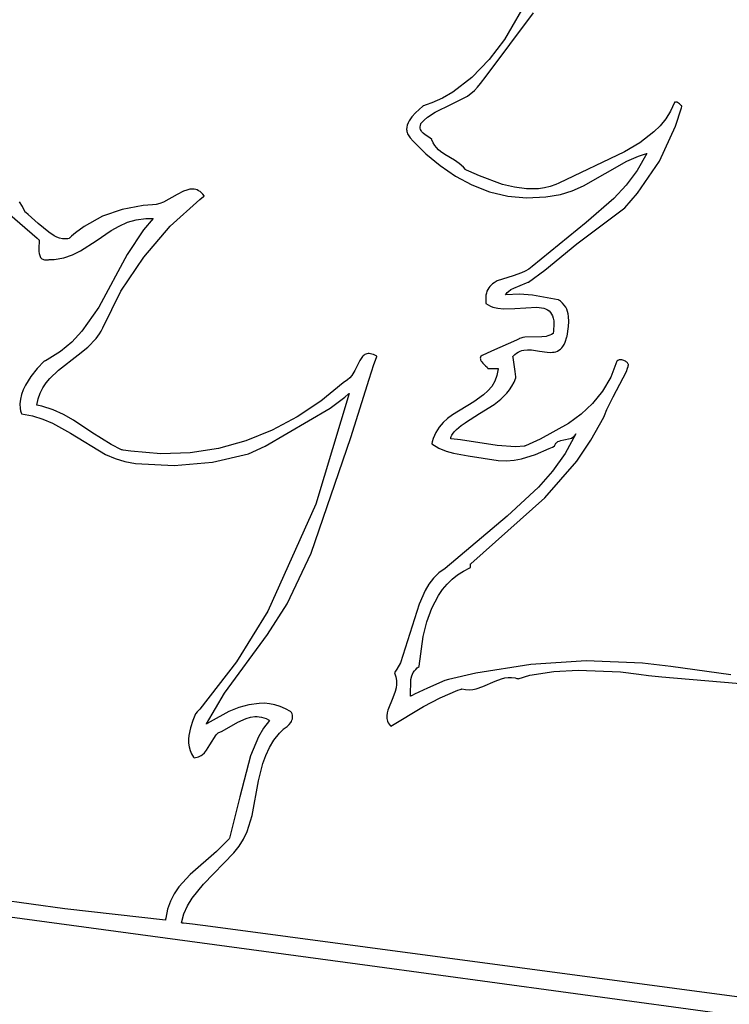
# Model space of a CAD drawing. Extents: x -74.1 to 10.8, y -36.7 to 44.6.
# Tile 84 of 199: x -61.5 to -60.1, y 25.4 to 27.3. Entities that reach past the tile are written whole.
import ezdxf

# ---------------------------------------------------------------- set-up
doc = ezdxf.new("R2010")
doc.units = 0

msp = doc.modelspace()

# ---------------------------------------------------------------- linework, layer by layer
at = {"layer": 'Layer 1', "color": 7, "linetype": 'CONTINUOUS'}
for p, q in [((-60.49821, 27.346233), (-60.546716, 27.262412)), ((-60.581145, 27.192566), (-60.491689, 27.31318)), ((-60.546716, 27.262412), (-60.575773, 27.22423)), ((-60.575773, 27.22423), (-60.608296, 27.190464)), ((-60.608296, 27.190464), (-60.64448, 27.162562)), ((-60.59208, 27.178626), (-60.581145, 27.192566)), ((-60.603644, 27.165477), (-60.597595, 27.171646)), ((-60.597595, 27.171646), (-60.59208, 27.178626)), ((-60.664007, 27.151262), (-60.684523, 27.141972)), ((-60.64448, 27.162562), (-60.664007, 27.151262)), ((-60.647256, 27.13939), (-60.617066, 27.15514)), ((-60.617066, 27.15514), (-60.603644, 27.165477)), ((-60.701403, 27.136164), (-60.715685, 27.122987)), ((-60.701256, 27.136228), (-60.701403, 27.136164)), ((-60.700574, 27.136431), (-60.701256, 27.136228)), ((-60.69516, 27.138136), (-60.700574, 27.136431)), ((-60.684523, 27.141972), (-60.69516, 27.138136)), ((-60.678184, 27.12436), (-60.647256, 27.13939)), ((-60.223722, 27.142797), (-60.231306, 27.126601)), ((-60.223575, 27.143146), (-60.223722, 27.142797)), ((-60.223478, 27.143193), (-60.223543, 27.143162)), ((-60.222967, 27.143413), (-60.223478, 27.143193)), ((-60.222463, 27.143579), (-60.222967, 27.143413)), ((-60.221966, 27.143695), (-60.222463, 27.143579)), ((-60.221477, 27.143762), (-60.221966, 27.143695)), ((-60.221615, 27.09815), (-60.210571, 27.132958)), ((-60.220995, 27.143784), (-60.221477, 27.143762)), ((-60.220519, 27.143763), (-60.220995, 27.143784)), ((-60.219587, 27.1436), (-60.220519, 27.143763)), ((-60.21868, 27.143295), (-60.219587, 27.1436)), ((-60.217794, 27.142866), (-60.21868, 27.143295)), ((-60.21608, 27.141719), (-60.217794, 27.142866)), ((-60.21443, 27.140319), (-60.21608, 27.141719)), ((-60.211258, 27.137399), (-60.21443, 27.140319)), ((-60.209703, 27.136197), (-60.211258, 27.137399)), ((-60.210571, 27.132958), (-60.209977, 27.135155)), ((-60.209977, 27.135155), (-60.209831, 27.135704)), ((-60.209831, 27.135704), (-60.209703, 27.136197)), ((-60.722231, 27.115618), (-60.727593, 27.107878)), ((-60.715685, 27.122987), (-60.722231, 27.115618)), ((-60.699178, 27.109336), (-60.69253, 27.114921)), ((-60.69253, 27.114921), (-60.678184, 27.12436)), ((-60.240433, 27.111987), (-60.250948, 27.098804)), ((-60.231306, 27.126601), (-60.240433, 27.111987)), ((-60.732125, 27.095819), (-60.732404, 27.091735)), ((-60.731181, 27.099879), (-60.732125, 27.095819)), ((-60.729646, 27.103904), (-60.731181, 27.099879)), ((-60.727593, 27.107878), (-60.729646, 27.103904)), ((-60.706636, 27.096532), (-60.706368, 27.099371)), ((-60.706477, 27.093978), (-60.706636, 27.096532)), ((-60.705935, 27.091679), (-60.706477, 27.093978)), ((-60.706368, 27.099371), (-60.705633, 27.102529)), ((-60.705633, 27.102529), (-60.70557, 27.102737)), ((-60.70557, 27.102737), (-60.705538, 27.102842)), ((-60.705538, 27.102842), (-60.705385, 27.10303)), ((-60.705385, 27.10303), (-60.699178, 27.109336)), ((-60.250948, 27.098804), (-60.262695, 27.086905)), ((-60.252226, 27.03137), (-60.221615, 27.09815)), ((-60.732404, 27.091735), (-60.732271, 27.08969)), ((-60.732271, 27.08969), (-60.731944, 27.087644)), ((-60.731944, 27.087644), (-60.731414, 27.085599)), ((-60.731414, 27.085599), (-60.730672, 27.083558)), ((-60.730672, 27.083558), (-60.729708, 27.081522)), ((-60.729708, 27.081522), (-60.728513, 27.079492)), ((-60.728513, 27.079492), (-60.725394, 27.07546)), ((-60.725394, 27.07546), (-60.719846, 27.069663)), ((-60.705051, 27.089603), (-60.705935, 27.091679)), ((-60.703866, 27.087717), (-60.705051, 27.089603)), ((-60.702423, 27.08599), (-60.703866, 27.087717)), ((-60.700763, 27.084389), (-60.702423, 27.08599)), ((-60.696962, 27.081441), (-60.700763, 27.084389)), ((-60.688603, 27.075661), (-60.696962, 27.081441)), ((-60.684715, 27.07232), (-60.688603, 27.075661)), ((-60.262695, 27.086905), (-60.289265, 27.066355)), ((-60.719846, 27.069663), (-60.695739, 27.045289)), ((-60.684646, 27.072166), (-60.684715, 27.07232)), ((-60.684499, 27.071797), (-60.684646, 27.072166)), ((-60.681917, 27.066264), (-60.684499, 27.071797)), ((-60.678936, 27.06138), (-60.681917, 27.066264)), ((-60.6756, 27.057065), (-60.678936, 27.06138)), ((-60.671957, 27.053236), (-60.6756, 27.057065)), ((-60.289265, 27.066355), (-60.318898, 27.049142)), ((-60.695739, 27.045289), (-60.668902, 27.022882)), ((-60.668051, 27.049811), (-60.671957, 27.053236)), ((-60.659636, 27.043849), (-60.668051, 27.049811)), ((-60.641676, 27.033183), (-60.659636, 27.043849)), ((-60.318898, 27.049142), (-60.443187, 26.989725)), ((-60.314023, 27.031638), (-60.292249, 27.040996)), ((-60.276477, 27.045691), (-60.2945, 27.01399)), ((-60.292249, 27.040996), (-60.280914, 27.044686)), ((-60.280914, 27.044686), (-60.278025, 27.045486)), ((-60.278025, 27.045486), (-60.276572, 27.045867)), ((-60.276572, 27.045867), (-60.27639, 27.045913)), ((-60.27639, 27.045913), (-60.276477, 27.045691)), ((-60.668902, 27.022882), (-60.639647, 27.003046)), ((-60.632865, 27.027172), (-60.641676, 27.033183)), ((-60.624656, 27.019837), (-60.632865, 27.027172)), ((-60.620892, 27.015468), (-60.624656, 27.019837)), ((-60.396378, 26.984603), (-60.314023, 27.031638)), ((-60.293669, 26.970395), (-60.252226, 27.03137)), ((-60.639647, 27.003046), (-60.608281, 26.986385)), ((-60.620726, 27.015325), (-60.620892, 27.015468)), ((-60.620127, 27.01505), (-60.620726, 27.015325)), ((-60.618924, 27.014498), (-60.620127, 27.01505)), ((-60.614055, 27.012276), (-60.618924, 27.014498)), ((-60.593734, 27.003326), (-60.614055, 27.012276)), ((-60.550076, 26.987426), (-60.593734, 27.003326)), ((-60.2945, 27.01399), (-60.315466, 26.985791)), ((-60.608281, 26.986385), (-60.575114, 26.973504)), ((-60.527378, 26.98188), (-60.550076, 26.987426)), ((-60.504525, 26.978871), (-60.527378, 26.98188)), ((-60.470654, 26.980652), (-60.481837, 26.979102)), ((-60.459632, 26.983275), (-60.470654, 26.980652)), ((-60.44881, 26.987058), (-60.459632, 26.983275)), ((-60.443187, 26.989725), (-60.44881, 26.987058)), ((-60.41775, 26.97501), (-60.396378, 26.984603)), ((-60.315466, 26.985791), (-60.338897, 26.960348)), ((-61.168385, 26.967895), (-61.194419, 26.953754)), ((-61.156076, 26.974331), (-61.168385, 26.967895)), ((-61.150099, 26.976671), (-61.156076, 26.974331)), ((-61.14424, 26.978151), (-61.150099, 26.976671)), ((-61.141355, 26.978505), (-61.14424, 26.978151)), ((-61.138499, 26.978566), (-61.141355, 26.978505)), ((-61.135673, 26.97831), (-61.138499, 26.978566)), ((-61.132877, 26.977711), (-61.135673, 26.97831)), ((-61.130109, 26.976742), (-61.132877, 26.977711)), ((-61.127372, 26.975379), (-61.130109, 26.976742)), ((-61.124664, 26.973595), (-61.127372, 26.975379)), ((-61.125309, 26.958616), (-61.11803, 26.964302)), ((-61.121985, 26.971365), (-61.124664, 26.973595)), ((-61.119336, 26.968664), (-61.121985, 26.971365)), ((-61.116717, 26.965464), (-61.119336, 26.968664)), ((-61.11803, 26.964302), (-61.117116, 26.965002)), ((-61.117116, 26.965002), (-61.116659, 26.965351)), ((-61.116659, 26.965351), (-61.116717, 26.965464)), ((-60.575114, 26.973504), (-60.540456, 26.965008)), ((-60.540456, 26.965008), (-60.504616, 26.961501)), ((-60.504616, 26.961501), (-60.467903, 26.963587)), ((-60.481837, 26.979102), (-60.504525, 26.978871)), ((-60.467903, 26.963587), (-60.440223, 26.968112)), ((-60.440223, 26.968112), (-60.41775, 26.97501)), ((-60.318253, 26.942841), (-60.293669, 26.970395)), ((-61.520103, 26.959661), (-61.433988, 26.885029)), ((-61.461775, 26.945167), (-61.467758, 26.95401)), ((-61.456925, 26.93483), (-61.461775, 26.945167)), ((-61.233077, 26.947292), (-61.272447, 26.939623)), ((-61.215186, 26.948514), (-61.233077, 26.947292)), ((-61.208145, 26.949338), (-61.215186, 26.948514)), ((-61.201223, 26.951154), (-61.208145, 26.949338)), ((-61.194419, 26.953754), (-61.201223, 26.951154)), ((-61.181237, 26.907966), (-61.125309, 26.958616)), ((-60.409379, 26.874235), (-60.318253, 26.942841)), ((-60.338897, 26.960348), (-60.391243, 26.914749)), ((-61.456859, 26.934765), (-61.456925, 26.93483)), ((-61.456727, 26.934664), (-61.456859, 26.934765)), ((-61.455666, 26.933838), (-61.456727, 26.934664)), ((-61.451315, 26.93027), (-61.455666, 26.933838)), ((-61.432502, 26.913332), (-61.451315, 26.93027)), ((-61.309813, 26.926676), (-61.344727, 26.907666)), ((-61.272447, 26.939623), (-61.309813, 26.926676)), ((-61.412195, 26.89643), (-61.432502, 26.913332)), ((-61.344727, 26.907666), (-61.361123, 26.895641)), ((-61.29328, 26.899581), (-61.278298, 26.908226)), ((-61.278298, 26.908226), (-61.262556, 26.915337)), ((-61.262556, 26.915337), (-61.245762, 26.920331)), ((-61.245762, 26.920331), (-61.227622, 26.922625)), ((-61.213899, 26.922268), (-61.232414, 26.901137)), ((-61.231793, 26.849333), (-61.181237, 26.907966)), ((-61.227622, 26.922625), (-61.217956, 26.922579)), ((-61.217956, 26.922579), (-61.215471, 26.92243)), ((-61.215471, 26.92243), (-61.214218, 26.922335)), ((-61.214218, 26.922335), (-61.213904, 26.922309)), ((-61.213904, 26.922309), (-61.213899, 26.922268)), ((-60.391243, 26.914749), (-60.4939, 26.831476)), ((-61.401798, 26.889784), (-61.412195, 26.89643)), ((-61.396593, 26.887227), (-61.401798, 26.889784)), ((-61.391406, 26.885298), (-61.396593, 26.887227)), ((-61.369032, 26.888955), (-61.372911, 26.885438)), ((-61.361123, 26.895641), (-61.369032, 26.888955)), ((-61.322141, 26.880011), (-61.29328, 26.899581)), ((-61.232414, 26.901137), (-61.263464, 26.854262)), ((-61.433988, 26.885029), (-61.430757, 26.882229)), ((-61.430527, 26.882023), (-61.431047, 26.864588)), ((-61.430757, 26.882229), (-61.430542, 26.882043)), ((-61.386252, 26.884089), (-61.391406, 26.885298)), ((-61.381147, 26.883689), (-61.386252, 26.884089)), ((-61.378618, 26.88382), (-61.381147, 26.883689)), ((-61.376107, 26.884187), (-61.378618, 26.88382)), ((-61.373616, 26.8848), (-61.376107, 26.884187)), ((-61.373513, 26.884878), (-61.373616, 26.8848)), ((-61.373393, 26.884991), (-61.373513, 26.884878)), ((-61.372911, 26.885438), (-61.373393, 26.884991)), ((-61.351484, 26.861282), (-61.322141, 26.880011)), ((-60.469838, 26.824466), (-60.409379, 26.874235)), ((-61.431047, 26.864588), (-61.430843, 26.860106)), ((-61.430843, 26.860106), (-61.430266, 26.855877)), ((-61.430266, 26.855877), (-61.429198, 26.852052)), ((-61.429198, 26.852052), (-61.428443, 26.850338)), ((-61.428443, 26.850338), (-61.42752, 26.848782)), ((-61.383655, 26.848048), (-61.36707, 26.853687)), ((-61.36707, 26.853687), (-61.351484, 26.861282)), ((-61.263464, 26.854262), (-61.317284, 26.754369)), ((-61.275177, 26.784406), (-61.231793, 26.849333)), ((-61.42752, 26.848782), (-61.426415, 26.847402)), ((-61.426415, 26.847402), (-61.425113, 26.846218)), ((-61.425113, 26.846218), (-61.423598, 26.845248)), ((-61.423598, 26.845248), (-61.421856, 26.844512)), ((-61.421856, 26.844512), (-61.419873, 26.844028)), ((-61.419873, 26.844028), (-61.417632, 26.843815)), ((-61.417632, 26.843815), (-61.41512, 26.843892)), ((-61.41512, 26.843892), (-61.412321, 26.844278)), ((-61.412321, 26.844278), (-61.411575, 26.844425)), ((-61.411575, 26.844425), (-61.411195, 26.844506)), ((-61.411195, 26.844506), (-61.411099, 26.844527)), ((-61.411099, 26.844527), (-61.411051, 26.84453)), ((-61.411051, 26.84453), (-61.401534, 26.844947)), ((-61.401534, 26.844947), (-61.383655, 26.848048)), ((-60.4939, 26.831476), (-60.500133, 26.826523)), ((-60.530089, 26.813957), (-60.56016, 26.803959)), ((-60.514436, 26.819167), (-60.530089, 26.813957)), ((-60.507033, 26.822483), (-60.514436, 26.819167)), ((-60.500133, 26.826523), (-60.507033, 26.822483)), ((-60.501099, 26.801642), (-60.469838, 26.824466)), ((-60.574314, 26.793667), (-60.576428, 26.790906)), ((-60.571934, 26.796162), (-60.574314, 26.793667)), ((-60.569308, 26.798415), (-60.571934, 26.796162)), ((-60.566456, 26.80045), (-60.569308, 26.798415)), ((-60.56016, 26.803959), (-60.566456, 26.80045)), ((-60.529051, 26.790372), (-60.516908, 26.79537)), ((-60.516908, 26.79537), (-60.504546, 26.800096)), ((-60.504546, 26.800096), (-60.50163, 26.801355)), ((-60.50163, 26.801355), (-60.501099, 26.801642)), ((-61.30959, 26.714872), (-61.275177, 26.784406)), ((-60.581804, 26.77674), (-60.582275, 26.7723)), ((-60.580963, 26.780797), (-60.581804, 26.77674)), ((-60.579773, 26.784495), (-60.580963, 26.780797)), ((-60.578255, 26.787857), (-60.579773, 26.784495)), ((-60.576428, 26.790906), (-60.578255, 26.787857)), ((-60.544401, 26.777901), (-60.542947, 26.780132)), ((-60.54432, 26.777873), (-60.544401, 26.777901)), ((-60.543916, 26.777904), (-60.54432, 26.777873)), ((-60.518317, 26.778683), (-60.543916, 26.777904)), ((-60.542947, 26.780132), (-60.5412, 26.782187)), ((-60.5412, 26.782187), (-60.539188, 26.784081)), ((-60.539188, 26.784081), (-60.534482, 26.787452)), ((-60.534482, 26.787452), (-60.529051, 26.790372)), ((-60.493231, 26.777153), (-60.518317, 26.778683)), ((-60.4446, 26.768187), (-60.493231, 26.777153)), ((-60.582275, 26.7723), (-60.582024, 26.762176)), ((-60.582024, 26.762176), (-60.581953, 26.761485)), ((-60.581953, 26.761485), (-60.581934, 26.761312)), ((-60.581934, 26.761312), (-60.58188, 26.761164)), ((-60.58188, 26.761164), (-60.57777, 26.758453)), ((-60.57777, 26.758453), (-60.573398, 26.756232)), ((-60.573398, 26.756232), (-60.568793, 26.75446)), ((-60.444415, 26.768137), (-60.4446, 26.768187)), ((-60.44411, 26.767958), (-60.444415, 26.768137)), ((-60.443507, 26.767596), (-60.44411, 26.767958)), ((-60.442336, 26.766856), (-60.443507, 26.767596)), ((-60.440127, 26.765305), (-60.442336, 26.766856)), ((-60.436223, 26.761946), (-60.440127, 26.765305)), ((-60.432965, 26.758276), (-60.436223, 26.761946)), ((-60.430306, 26.754331), (-60.432965, 26.758276)), ((-61.317284, 26.754369), (-61.348998, 26.708389)), ((-60.568793, 26.75446), (-60.558984, 26.752103)), ((-60.558984, 26.752103), (-60.548557, 26.751058)), ((-60.548557, 26.751058), (-60.526697, 26.7516)), ((-60.526697, 26.7516), (-60.484908, 26.754116)), ((-60.484908, 26.754116), (-60.476104, 26.753146)), ((-60.476104, 26.753146), (-60.472094, 26.752198)), ((-60.472094, 26.752198), (-60.468381, 26.750887)), ((-60.468381, 26.750887), (-60.464992, 26.749173)), ((-60.464992, 26.749173), (-60.461953, 26.747014)), ((-60.461953, 26.747014), (-60.459292, 26.744371)), ((-60.459292, 26.744371), (-60.457033, 26.741202)), ((-60.457033, 26.741202), (-60.455205, 26.737466)), ((-60.455205, 26.737466), (-60.453833, 26.733124)), ((-60.428196, 26.75015), (-60.430306, 26.754331)), ((-60.426589, 26.74577), (-60.428196, 26.75015)), ((-60.425437, 26.74123), (-60.426589, 26.74577)), ((-60.424691, 26.736568), (-60.425437, 26.74123)), ((-60.453833, 26.733124), (-60.452944, 26.728135)), ((-60.452566, 26.722457), (-60.453443, 26.708876)), ((-60.452944, 26.728135), (-60.452566, 26.722457)), ((-60.424818, 26.71745), (-60.424228, 26.727027)), ((-60.424228, 26.727027), (-60.424691, 26.736568)), ((-61.348998, 26.708389), (-61.368012, 26.68793)), ((-61.322212, 26.694574), (-61.315588, 26.703562)), ((-61.315588, 26.703562), (-61.312669, 26.708314)), ((-61.312669, 26.708314), (-61.30959, 26.714872)), ((-60.464028, 26.699567), (-60.467679, 26.698756)), ((-60.46054, 26.700716), (-60.464028, 26.699567)), ((-60.457238, 26.702258), (-60.46054, 26.700716)), ((-60.454149, 26.704248), (-60.457238, 26.702258)), ((-60.454106, 26.704486), (-60.454149, 26.704248)), ((-60.454023, 26.704987), (-60.454106, 26.704486)), ((-60.453443, 26.708876), (-60.454023, 26.704987)), ((-60.427988, 26.697748), (-60.427624, 26.6994)), ((-60.427624, 26.6994), (-60.424818, 26.71745)), ((-61.368012, 26.68793), (-61.389876, 26.669745)), ((-61.338004, 26.678273), (-61.322212, 26.694574)), ((-60.524043, 26.691808), (-60.571079, 26.670508)), ((-60.518711, 26.694222), (-60.524043, 26.691808)), ((-60.518187, 26.694459), (-60.518711, 26.694222)), ((-60.518062, 26.694516), (-60.518187, 26.694459)), ((-60.515199, 26.695593), (-60.518062, 26.694516)), ((-60.511518, 26.696592), (-60.515199, 26.695593)), ((-60.507705, 26.697276), (-60.511518, 26.696592)), ((-60.475369, 26.697932), (-60.507705, 26.697276)), ((-60.467679, 26.698756), (-60.475369, 26.697932)), ((-60.435492, 26.679782), (-60.433319, 26.683328)), ((-60.433319, 26.683328), (-60.431336, 26.687478)), ((-60.431336, 26.687478), (-60.427988, 26.697748)), ((-61.389876, 26.669745), (-61.415149, 26.654274)), ((-61.393456, 26.634661), (-61.356051, 26.663454)), ((-61.356051, 26.663454), (-61.338004, 26.678273)), ((-60.813286, 26.663156), (-60.814862, 26.661877)), ((-60.811594, 26.66422), (-60.813286, 26.663156)), ((-60.809772, 26.665052), (-60.811594, 26.66422)), ((-60.807805, 26.665633), (-60.809772, 26.665052)), ((-60.805682, 26.665946), (-60.807805, 26.665633)), ((-60.803389, 26.665973), (-60.805682, 26.665946)), ((-60.800911, 26.665697), (-60.803389, 26.665973)), ((-60.798237, 26.665101), (-60.800911, 26.665697)), ((-60.795351, 26.664166), (-60.798237, 26.665101)), ((-60.788895, 26.661211), (-60.795351, 26.664166)), ((-60.589162, 26.66232), (-60.591098, 26.661443)), ((-60.571079, 26.670508), (-60.589162, 26.66232)), ((-60.530358, 26.661381), (-60.52719, 26.664436)), ((-60.52719, 26.664436), (-60.523912, 26.666962)), ((-60.523912, 26.666962), (-60.520536, 26.669002)), ((-60.520536, 26.669002), (-60.517072, 26.670595)), ((-60.517072, 26.670595), (-60.513531, 26.671781)), ((-60.513531, 26.671781), (-60.509924, 26.672602)), ((-60.509924, 26.672602), (-60.502554, 26.673306)), ((-60.502554, 26.673306), (-60.495047, 26.673032)), ((-60.495047, 26.673032), (-60.479967, 26.670836)), ((-60.479967, 26.670836), (-60.46537, 26.668599)), ((-60.46537, 26.668599), (-60.458467, 26.668273)), ((-60.458467, 26.668273), (-60.455152, 26.668449)), ((-60.455152, 26.668449), (-60.451942, 26.668905)), ((-60.451942, 26.668905), (-60.448848, 26.669681)), ((-60.448848, 26.669681), (-60.445881, 26.670818)), ((-60.445881, 26.670818), (-60.443051, 26.672356)), ((-60.443051, 26.672356), (-60.440369, 26.674336)), ((-60.440369, 26.674336), (-60.437846, 26.676798)), ((-60.437846, 26.676798), (-60.435492, 26.679782)), ((-61.420819, 26.651463), (-61.433818, 26.638034)), ((-61.42075, 26.651502), (-61.420819, 26.651463)), ((-61.420313, 26.651711), (-61.42075, 26.651502)), ((-61.418576, 26.652552), (-61.420313, 26.651711)), ((-61.415149, 26.654274), (-61.418576, 26.652552)), ((-60.821455, 26.652864), (-60.830804, 26.633644)), ((-60.819021, 26.656922), (-60.821455, 26.652864)), ((-60.816333, 26.660399), (-60.819021, 26.656922)), ((-60.814862, 26.661877), (-60.816333, 26.660399)), ((-60.803769, 26.617629), (-60.794499, 26.645082)), ((-60.794499, 26.645082), (-60.789731, 26.658751)), ((-60.789731, 26.658751), (-60.789128, 26.660456)), ((-60.789128, 26.660456), (-60.788977, 26.660883)), ((-60.788977, 26.660883), (-60.788895, 26.661211)), ((-60.592221, 26.659268), (-60.592465, 26.65749)), ((-60.592465, 26.65749), (-60.592416, 26.655831)), ((-60.592416, 26.655831), (-60.592102, 26.654278)), ((-60.591652, 26.661179), (-60.592221, 26.659268)), ((-60.592102, 26.654278), (-60.591553, 26.652817)), ((-60.59155, 26.661238), (-60.591638, 26.661199)), ((-60.591553, 26.652817), (-60.5908, 26.651432)), ((-60.591098, 26.661443), (-60.59155, 26.661238)), ((-60.5908, 26.651432), (-60.589873, 26.65011)), ((-60.589873, 26.65011), (-60.587612, 26.647601)), ((-60.587612, 26.647601), (-60.582308, 26.64272)), ((-60.530531, 26.661195), (-60.530358, 26.661381)), ((-60.530507, 26.661016), (-60.53053, 26.661188)), ((-60.530136, 26.658328), (-60.530507, 26.661016)), ((-60.526468, 26.631731), (-60.530136, 26.658328)), ((-60.333342, 26.651369), (-60.344828, 26.621238)), ((-60.333279, 26.651506), (-60.333342, 26.651369)), ((-60.333198, 26.651586), (-60.333279, 26.651506)), ((-60.332525, 26.652179), (-60.333198, 26.651586)), ((-60.331816, 26.652695), (-60.332525, 26.652179)), ((-60.331074, 26.653136), (-60.331816, 26.652695)), ((-60.330304, 26.653505), (-60.331074, 26.653136)), ((-60.32869, 26.654035), (-60.330304, 26.653505)), ((-60.327001, 26.654305), (-60.32869, 26.654035)), ((-60.325266, 26.654336), (-60.327001, 26.654305)), ((-60.323512, 26.654147), (-60.325266, 26.654336)), ((-60.321767, 26.653758), (-60.323512, 26.654147)), ((-60.32006, 26.653189), (-60.321767, 26.653758)), ((-60.318418, 26.652461), (-60.32006, 26.653189)), ((-60.316869, 26.651592), (-60.318418, 26.652461)), ((-60.315441, 26.650603), (-60.316869, 26.651592)), ((-60.314162, 26.649515), (-60.315441, 26.650603)), ((-60.313059, 26.648346), (-60.314162, 26.649515)), ((-60.312162, 26.647116), (-60.313059, 26.648346)), ((-60.311497, 26.645847), (-60.312162, 26.647116)), ((-60.311826, 26.641644), (-60.311402, 26.643253)), ((-60.31126, 26.645203), (-60.311497, 26.645847)), ((-60.311402, 26.643253), (-60.311201, 26.64406)), ((-60.311092, 26.644557), (-60.31126, 26.645203)), ((-60.311201, 26.64406), (-60.311102, 26.644464)), ((-60.311102, 26.644464), (-60.311092, 26.644557)), ((-61.433818, 26.638034), (-61.44609, 26.622695)), ((-61.410087, 26.618889), (-61.393456, 26.634661)), ((-60.830804, 26.633644), (-60.836748, 26.624209)), ((-60.582308, 26.64272), (-60.579743, 26.640124)), ((-60.579743, 26.640124), (-60.578586, 26.638738)), ((-60.578586, 26.638738), (-60.578053, 26.638017)), ((-60.578053, 26.638017), (-60.577798, 26.637649)), ((-60.577798, 26.637649), (-60.577767, 26.637602)), ((-60.577708, 26.637585), (-60.577325, 26.637585)), ((-60.577325, 26.637585), (-60.572886, 26.637585)), ((-60.572886, 26.637585), (-60.560281, 26.637585)), ((-60.560817, 26.62464), (-60.565073, 26.613514)), ((-60.558334, 26.637375), (-60.560817, 26.62464)), ((-60.560281, 26.637585), (-60.558649, 26.637585)), ((-60.558649, 26.637585), (-60.558331, 26.637585)), ((-60.558311, 26.637585), (-60.558334, 26.637375)), ((-60.525108, 26.621877), (-60.526468, 26.631731)), ((-60.339942, 26.58366), (-60.314896, 26.632108)), ((-60.314896, 26.632108), (-60.312752, 26.638444)), ((-60.312752, 26.638444), (-60.311826, 26.641644)), ((-61.456463, 26.605995), (-61.460571, 26.597307)), ((-61.44609, 26.622695), (-61.456463, 26.605995)), ((-61.423519, 26.601), (-61.417288, 26.610266)), ((-61.417288, 26.610266), (-61.410087, 26.618889)), ((-60.852732, 26.610267), (-60.895133, 26.575936)), ((-60.844681, 26.61639), (-60.852732, 26.610267)), ((-60.840412, 26.620027), (-60.844681, 26.61639)), ((-60.836748, 26.624209), (-60.840412, 26.620027)), ((-60.838671, 26.506867), (-60.803769, 26.617629)), ((-60.565073, 26.613514), (-60.570873, 26.60378)), ((-60.532406, 26.604178), (-60.528476, 26.611836)), ((-60.528476, 26.611836), (-60.525214, 26.620195)), ((-60.525214, 26.620195), (-60.525034, 26.620742)), ((-60.524991, 26.621025), (-60.525108, 26.621877)), ((-60.525034, 26.620742), (-60.524976, 26.62092)), ((-60.52498, 26.620944), (-60.524991, 26.621025)), ((-60.344828, 26.621238), (-60.360282, 26.59472)), ((-61.463764, 26.588484), (-61.465895, 26.579597)), ((-61.460571, 26.597307), (-61.463764, 26.588484)), ((-61.432388, 26.580094), (-61.428609, 26.590981)), ((-61.428609, 26.590981), (-61.423519, 26.601)), ((-60.84167, 26.590267), (-60.90457, 26.379975)), ((-60.849793, 26.583474), (-60.843197, 26.589024)), ((-60.843197, 26.589024), (-60.842383, 26.589726)), ((-60.842383, 26.589726), (-60.841976, 26.590077)), ((-60.841976, 26.590077), (-60.841774, 26.590253)), ((-60.841774, 26.590253), (-60.841672, 26.590341)), ((-60.841672, 26.590341), (-60.84167, 26.590267)), ((-60.586183, 26.587614), (-60.604905, 26.574398)), ((-60.577987, 26.595219), (-60.586183, 26.587614)), ((-60.570873, 26.60378), (-60.577987, 26.595219)), ((-60.553481, 26.57929), (-60.542004, 26.590713)), ((-60.542004, 26.590713), (-60.536937, 26.597159)), ((-60.536937, 26.597159), (-60.532406, 26.604178)), ((-60.360282, 26.59472), (-60.379178, 26.57145)), ((-61.465895, 26.579597), (-61.466819, 26.570713)), ((-61.466819, 26.570713), (-61.466389, 26.561901)), ((-61.434686, 26.568229), (-61.432388, 26.580094)), ((-60.895133, 26.575936), (-60.940254, 26.545879)), ((-60.877536, 26.562313), (-60.849793, 26.583474)), ((-60.604905, 26.574398), (-60.645218, 26.549844)), ((-60.593933, 26.552164), (-60.566313, 26.569397)), ((-60.566313, 26.569397), (-60.553481, 26.57929)), ((-60.379178, 26.57145), (-60.40099, 26.55106)), ((-60.352126, 26.560101), (-60.339942, 26.58366)), ((-61.466389, 26.561901), (-61.46562, 26.557544)), ((-61.46562, 26.557544), (-61.464457, 26.55323)), ((-61.464457, 26.55323), (-61.464103, 26.55216)), ((-61.464103, 26.55216), (-61.463916, 26.551626)), ((-61.463916, 26.551626), (-61.463868, 26.551492)), ((-61.463868, 26.551492), (-61.463822, 26.55147)), ((-61.463822, 26.55147), (-61.4428, 26.547782)), ((-61.434596, 26.568121), (-61.434686, 26.568229)), ((-61.434225, 26.568051), (-61.434596, 26.568121)), ((-61.431275, 26.567463), (-61.434225, 26.568051)), ((-61.425493, 26.566153), (-61.431275, 26.567463)), ((-61.403773, 26.559302), (-61.425493, 26.566153)), ((-61.383906, 26.550303), (-61.403773, 26.559302)), ((-61.365358, 26.539732), (-61.383906, 26.550303)), ((-61.001267, 26.490489), (-60.877536, 26.562313)), ((-60.645218, 26.549844), (-60.654552, 26.542826)), ((-60.620652, 26.534928), (-60.593933, 26.552164)), ((-60.40099, 26.55106), (-60.425191, 26.533184)), ((-60.356625, 26.548264), (-60.352126, 26.560101)), ((-61.4428, 26.547782), (-61.423237, 26.541813)), ((-61.423237, 26.541813), (-61.404857, 26.53402)), ((-61.404857, 26.53402), (-61.370549, 26.514799)), ((-61.330081, 26.51618), (-61.365358, 26.539732)), ((-60.940254, 26.545879), (-60.987883, 26.520547)), ((-60.663127, 26.535021), (-60.670714, 26.52621)), ((-60.654552, 26.542826), (-60.663127, 26.535021)), ((-60.628829, 26.52972), (-60.620967, 26.534731)), ((-60.620967, 26.534731), (-60.620652, 26.534928)), ((-60.425191, 26.533184), (-60.478654, 26.503507)), ((-60.382259, 26.501314), (-60.357942, 26.545232)), ((-60.357942, 26.545232), (-60.356625, 26.548264)), ((-61.370549, 26.514799), (-61.304037, 26.474636)), ((-61.293669, 26.493256), (-61.330081, 26.51618)), ((-60.987883, 26.520547), (-61.03781, 26.500389)), ((-60.677082, 26.516175), (-60.682002, 26.504699)), ((-60.670714, 26.52621), (-60.677082, 26.516175)), ((-60.646751, 26.510814), (-60.645445, 26.513086)), ((-60.645445, 26.513086), (-60.642057, 26.517633)), ((-60.642057, 26.517633), (-60.637924, 26.522037)), ((-60.637924, 26.522037), (-60.628829, 26.52972)), ((-60.411214, 26.513692), (-60.431317, 26.476269)), ((-60.412402, 26.511602), (-60.411549, 26.513042)), ((-60.411549, 26.513042), (-60.411159, 26.51382)), ((-60.411089, 26.51397), (-60.411214, 26.513692)), ((-60.411159, 26.51382), (-60.411112, 26.51392)), ((-60.411112, 26.51392), (-60.411089, 26.51397)), ((-61.03781, 26.500389), (-61.089825, 26.485855)), ((-60.913745, 26.287348), (-60.838671, 26.506867)), ((-60.684602, 26.495015), (-60.684689, 26.49459)), ((-60.684689, 26.49459), (-60.684626, 26.494477)), ((-60.684626, 26.494477), (-60.671121, 26.486397)), ((-60.683846, 26.498352), (-60.684602, 26.495015)), ((-60.682002, 26.504699), (-60.683846, 26.498352)), ((-60.648587, 26.504269), (-60.648529, 26.505315)), ((-60.648389, 26.504233), (-60.648587, 26.504269)), ((-60.648529, 26.505315), (-60.648365, 26.506384)), ((-60.64784, 26.504183), (-60.648389, 26.504233)), ((-60.648365, 26.506384), (-60.647739, 26.508573)), ((-60.630254, 26.502144), (-60.64784, 26.504183)), ((-60.647739, 26.508573), (-60.646751, 26.510814)), ((-60.560236, 26.491201), (-60.630254, 26.502144)), ((-60.478654, 26.503507), (-60.506865, 26.490971)), ((-60.450377, 26.493284), (-60.449712, 26.49452)), ((-60.449712, 26.49452), (-60.448943, 26.495622)), ((-60.448943, 26.495622), (-60.448075, 26.496601)), ((-60.448075, 26.496601), (-60.447116, 26.497466)), ((-60.447116, 26.497466), (-60.446072, 26.498227)), ((-60.446072, 26.498227), (-60.44495, 26.498893)), ((-60.44495, 26.498893), (-60.442501, 26.499979)), ((-60.442501, 26.499979), (-60.439822, 26.500803)), ((-60.439822, 26.500803), (-60.433994, 26.501971)), ((-60.433994, 26.501971), (-60.421982, 26.504558)), ((-60.421982, 26.504558), (-60.419223, 26.505708)), ((-60.419223, 26.505708), (-60.41667, 26.507214)), ((-60.41667, 26.507214), (-60.415488, 26.508124)), ((-60.415488, 26.508124), (-60.414378, 26.509152)), ((-60.414378, 26.509152), (-60.413347, 26.510308)), ((-60.413347, 26.510308), (-60.412402, 26.511602)), ((-60.409231, 26.461667), (-60.382259, 26.501314)), ((-61.273701, 26.48347), (-61.293669, 26.493256)), ((-61.27346, 26.483397), (-61.273701, 26.48347)), ((-61.272553, 26.483227), (-61.27346, 26.483397)), ((-61.270741, 26.482894), (-61.272553, 26.483227)), ((-61.256285, 26.480493), (-61.270741, 26.482894)), ((-61.199273, 26.475457), (-61.256285, 26.480493)), ((-61.143716, 26.477394), (-61.199273, 26.475457)), ((-61.089825, 26.485855), (-61.143716, 26.477394)), ((-61.10126, 26.459754), (-61.033021, 26.475665)), ((-61.033021, 26.475665), (-61.001267, 26.490489)), ((-60.671121, 26.486397), (-60.657423, 26.480629)), ((-60.657423, 26.480629), (-60.643573, 26.476652)), ((-60.643573, 26.476652), (-60.615587, 26.47199)), ((-60.525645, 26.489194), (-60.560236, 26.491201)), ((-60.50851, 26.49034), (-60.525645, 26.489194)), ((-60.508198, 26.490412), (-60.50851, 26.49034)), ((-60.507754, 26.490598), (-60.508198, 26.490412)), ((-60.506865, 26.490971), (-60.507754, 26.490598)), ((-60.487415, 26.474594), (-60.461597, 26.485649)), ((-60.461597, 26.485649), (-60.455172, 26.488607)), ((-60.431317, 26.476269), (-60.455266, 26.442748)), ((-60.455172, 26.488607), (-60.451952, 26.490094)), ((-60.451952, 26.490094), (-60.451549, 26.49028)), ((-60.451549, 26.49028), (-60.451449, 26.490326)), ((-60.451449, 26.490326), (-60.451364, 26.490374)), ((-60.451364, 26.490374), (-60.45093, 26.491905)), ((-60.45093, 26.491905), (-60.450377, 26.493284)), ((-61.304037, 26.474636), (-61.286244, 26.466909)), ((-61.286244, 26.466909), (-61.267435, 26.461024)), ((-61.267435, 26.461024), (-61.247336, 26.457439)), ((-61.247336, 26.457439), (-61.173671, 26.453687)), ((-61.173671, 26.453687), (-61.10126, 26.459754)), ((-60.615587, 26.47199), (-60.558296, 26.462833)), ((-60.558296, 26.462833), (-60.54289, 26.462415)), ((-60.54289, 26.462415), (-60.528226, 26.463621)), ((-60.528226, 26.463621), (-60.514176, 26.466213)), ((-60.514176, 26.466213), (-60.487415, 26.474594)), ((-60.469991, 26.391872), (-60.409231, 26.461667)), ((-60.455266, 26.442748), (-60.48219, 26.412314)), ((-60.48219, 26.412314), (-60.541473, 26.357446)), ((-60.610736, 26.267052), (-60.469991, 26.391872)), ((-60.90457, 26.379975), (-60.99594, 26.176665)), ((-60.541473, 26.357446), (-60.658992, 26.258102)), ((-60.959209, 26.190847), (-60.913745, 26.287348)), ((-60.658992, 26.258102), (-60.671051, 26.249404)), ((-60.635879, 26.245843), (-60.624583, 26.253152)), ((-60.624583, 26.253152), (-60.612268, 26.259306)), ((-60.612268, 26.259306), (-60.611464, 26.25965)), ((-60.611464, 26.25965), (-60.611087, 26.259809)), ((-60.611087, 26.26675), (-60.610736, 26.267052)), ((-60.611087, 26.266253), (-60.611087, 26.266719)), ((-60.611087, 26.261667), (-60.611087, 26.266253)), ((-60.611087, 26.259972), (-60.611087, 26.261667)), ((-60.611087, 26.259827), (-60.611087, 26.259972)), ((-60.681318, 26.239455), (-60.690013, 26.228408)), ((-60.671051, 26.249404), (-60.681318, 26.239455)), ((-60.655567, 26.228122), (-60.646194, 26.23747)), ((-60.646194, 26.23747), (-60.635879, 26.245843)), ((-60.697352, 26.216419), (-60.708836, 26.19023)), ((-60.690013, 26.228408), (-60.697352, 26.216419)), ((-60.671636, 26.206859), (-60.664035, 26.217888)), ((-60.664035, 26.217888), (-60.655567, 26.228122)), ((-60.684389, 26.182772), (-60.671636, 26.206859)), ((-60.99594, 26.176665), (-61.055326, 26.080927)), ((-60.996692, 26.132557), (-60.959209, 26.190847)), ((-60.708836, 26.19023), (-60.744141, 26.078692)), ((-60.694129, 26.156579), (-60.684389, 26.182772)), ((-60.701158, 26.128998), (-60.694129, 26.156579)), ((-61.078565, 26.021109), (-60.996692, 26.132557)), ((-60.708298, 26.072541), (-60.701158, 26.128998)), ((-61.055326, 26.080927), (-61.125457, 25.990892)), ((-60.750953, 26.066538), (-60.754817, 26.060794)), ((-60.744141, 26.078692), (-60.750953, 26.066538)), ((-60.717717, 26.063353), (-60.715186, 26.066314)), ((-60.715186, 26.066314), (-60.712164, 26.069223)), ((-60.712164, 26.069223), (-60.708609, 26.07209)), ((-60.708609, 26.07209), (-60.708368, 26.072267)), ((-60.708368, 26.072267), (-60.708298, 26.072541)), ((-60.496359, 26.075515), (-60.600775, 26.058897)), ((-60.39127, 26.082328), (-60.496359, 26.075515)), ((-60.452871, 26.062663), (-60.406539, 26.064892)), ((-60.406539, 26.064892), (-60.326172, 26.061966)), ((-60.284741, 26.078317), (-60.39127, 26.082328)), ((-60.230597, 26.071717), (-60.284741, 26.078317)), ((-60.116532, 26.056319), (-60.230597, 26.071717)), ((-60.755452, 26.059918), (-60.755513, 26.059764)), ((-60.755513, 26.059764), (-60.753004, 26.052222)), ((-60.755324, 26.060093), (-60.755452, 26.059918)), ((-60.754817, 26.060794), (-60.755324, 26.060093)), ((-60.753004, 26.052222), (-60.751784, 26.044958)), ((-60.751784, 26.044958), (-60.751666, 26.037953)), ((-60.724976, 26.015509), (-60.72447, 26.047403)), ((-60.72447, 26.047403), (-60.722782, 26.054051)), ((-60.722782, 26.054051), (-60.721473, 26.057231)), ((-60.721473, 26.057231), (-60.719799, 26.060328)), ((-60.719799, 26.060328), (-60.717717, 26.063353)), ((-60.659534, 26.045384), (-60.692643, 26.030708)), ((-60.65297, 26.047231), (-60.659534, 26.045384)), ((-60.600775, 26.058897), (-60.65297, 26.047231)), ((-60.564254, 26.044282), (-60.552262, 26.048628)), ((-60.552262, 26.048628), (-60.546089, 26.0501)), ((-60.546089, 26.0501), (-60.539745, 26.050926)), ((-60.539745, 26.050926), (-60.533189, 26.050973)), ((-60.533189, 26.050973), (-60.52638, 26.050107)), ((-60.52638, 26.050107), (-60.522869, 26.049291)), ((-60.522869, 26.049291), (-60.521084, 26.048779)), ((-60.521084, 26.048779), (-60.520859, 26.04871)), ((-60.520859, 26.04871), (-60.520714, 26.048728)), ((-60.520714, 26.048728), (-60.498564, 26.055141)), ((-60.498564, 26.055141), (-60.452871, 26.062663)), ((-60.326172, 26.061966), (-60.291522, 26.057224)), ((-60.291522, 26.057224), (-60.272846, 26.054809)), ((-60.272846, 26.054809), (-60.247495, 26.052022)), ((-60.247495, 26.052022), (-60.051386, 26.035848)), ((-60.752465, 26.031191), (-60.753993, 26.024654)), ((-60.751666, 26.037953), (-60.752465, 26.031191)), ((-60.692643, 26.030708), (-60.709198, 26.023038)), ((-60.668914, 26.01254), (-60.635, 26.026797)), ((-60.635, 26.026797), (-60.63049, 26.028349)), ((-60.63049, 26.028349), (-60.628209, 26.029103)), ((-60.628209, 26.029103), (-60.627923, 26.029196)), ((-60.627923, 26.029196), (-60.627779, 26.029243)), ((-60.627779, 26.029243), (-60.627659, 26.029228)), ((-60.627659, 26.029228), (-60.620393, 26.028029)), ((-60.620393, 26.028029), (-60.613441, 26.027788)), ((-60.613441, 26.027788), (-60.606761, 26.02837)), ((-60.606761, 26.02837), (-60.600314, 26.029642)), ((-60.600314, 26.029642), (-60.587957, 26.033721)), ((-60.587957, 26.033721), (-60.564254, 26.044282)), ((-61.112382, 25.962775), (-61.078565, 26.021109)), ((-60.758496, 26.012184), (-60.768064, 25.98917)), ((-60.753993, 26.024654), (-60.758496, 26.012184)), ((-60.724975, 26.015365), (-60.724976, 26.015509)), ((-60.724717, 26.015494), (-60.724975, 26.015365)), ((-60.723682, 26.01601), (-60.724717, 26.015494)), ((-60.721613, 26.017036), (-60.723682, 26.01601)), ((-60.717475, 26.019064), (-60.721613, 26.017036)), ((-60.709198, 26.023038), (-60.717475, 26.019064)), ((-60.700263, 25.995718), (-60.668914, 26.01254)), ((-61.125457, 25.990892), (-61.130224, 25.985484)), ((-61.051099, 25.993763), (-61.069881, 25.986093)), ((-61.031871, 25.999235), (-61.051099, 25.993763)), ((-61.012312, 26.001861), (-61.031871, 25.999235)), ((-61.002443, 26.001905), (-61.012312, 26.001861)), ((-60.992533, 26.000996), (-61.002443, 26.001905)), ((-60.982597, 25.999051), (-60.992533, 26.000996)), ((-60.972647, 25.995992), (-60.982597, 25.999051)), ((-60.9627, 25.991736), (-60.972647, 25.995992)), ((-60.952767, 25.986202), (-60.9627, 25.991736)), ((-60.768064, 25.98917), (-60.769487, 25.983715)), ((-60.762463, 25.958427), (-60.700263, 25.995718)), ((-61.133312, 25.982019), (-61.138638, 25.969516)), ((-61.133228, 25.982118), (-61.133312, 25.982019)), ((-61.132626, 25.98279), (-61.133228, 25.982118)), ((-61.130224, 25.985484), (-61.132626, 25.98279)), ((-61.069881, 25.986093), (-61.105663, 25.966744)), ((-61.052906, 25.965928), (-61.037062, 25.97314)), ((-61.037062, 25.97314), (-61.028926, 25.975515)), ((-61.028926, 25.975515), (-61.020641, 25.976714)), ((-61.020641, 25.976714), (-61.016441, 25.97679)), ((-61.016441, 25.97679), (-61.012203, 25.976472)), ((-61.012203, 25.976472), (-61.007925, 25.975728)), ((-61.007925, 25.975728), (-61.003607, 25.974524)), ((-61.003607, 25.974524), (-60.999249, 25.972826)), ((-60.999249, 25.972826), (-60.994849, 25.970602)), ((-60.994849, 25.970602), (-60.993743, 25.96996)), ((-60.952727, 25.986159), (-60.952767, 25.986202)), ((-60.952666, 25.986082), (-60.952727, 25.986159)), ((-60.952194, 25.985462), (-60.952666, 25.986082)), ((-60.951351, 25.984223), (-60.952194, 25.985462)), ((-60.950059, 25.981753), (-60.951351, 25.984223)), ((-60.950111, 25.969895), (-60.949367, 25.972166)), ((-60.949254, 25.979301), (-60.950059, 25.981753)), ((-60.949367, 25.972166), (-60.948949, 25.974497)), ((-60.948898, 25.976879), (-60.949254, 25.979301)), ((-60.948949, 25.974497), (-60.948898, 25.976879)), ((-60.769487, 25.983715), (-60.77015, 25.978344)), ((-60.77015, 25.978344), (-60.770139, 25.975685)), ((-60.770139, 25.975685), (-60.769867, 25.97304)), ((-60.769867, 25.97304), (-60.769312, 25.970408)), ((-60.769312, 25.970408), (-60.768451, 25.967786)), ((-61.143157, 25.95566), (-61.146063, 25.94111)), ((-61.138638, 25.969516), (-61.143157, 25.95566)), ((-61.112447, 25.962601), (-61.112382, 25.962775)), ((-61.112315, 25.962682), (-61.112447, 25.962601)), ((-61.112051, 25.962845), (-61.112315, 25.962682)), ((-61.109934, 25.964146), (-61.112051, 25.962845)), ((-61.105663, 25.966744), (-61.109934, 25.964146)), ((-61.083014, 25.949088), (-61.052906, 25.965928)), ((-61.0044, 25.954444), (-61.014027, 25.938081)), ((-60.993054, 25.969503), (-61.0044, 25.954444)), ((-60.993743, 25.96996), (-60.993188, 25.969626)), ((-60.993188, 25.969626), (-60.99305, 25.969541)), ((-60.973955, 25.94552), (-60.967798, 25.951786)), ((-60.967798, 25.951786), (-60.966985, 25.952549)), ((-60.966985, 25.952549), (-60.966781, 25.95274)), ((-60.966781, 25.95274), (-60.966636, 25.95287)), ((-60.966636, 25.95287), (-60.962981, 25.955196)), ((-60.962981, 25.955196), (-60.959177, 25.958146)), ((-60.959177, 25.958146), (-60.955549, 25.961635)), ((-60.955549, 25.961635), (-60.952419, 25.96558)), ((-60.952419, 25.96558), (-60.951142, 25.967696)), ((-60.951142, 25.967696), (-60.950111, 25.969895)), ((-60.768451, 25.967786), (-60.76726, 25.965171)), ((-60.76726, 25.965171), (-60.765716, 25.962562)), ((-60.765716, 25.962562), (-60.763796, 25.959957)), ((-60.763796, 25.959957), (-60.762688, 25.958655)), ((-60.762688, 25.958655), (-60.762542, 25.958492)), ((-60.762542, 25.958492), (-60.762463, 25.958427)), ((-61.146063, 25.94111), (-61.146659, 25.933781)), ((-61.146659, 25.933781), (-61.146549, 25.926526)), ((-61.106169, 25.922807), (-61.094187, 25.941957)), ((-61.094187, 25.941957), (-61.090947, 25.945338)), ((-61.090947, 25.945338), (-61.090525, 25.945697)), ((-61.090525, 25.945697), (-61.090312, 25.945871)), ((-61.090312, 25.945871), (-61.090259, 25.945914)), ((-61.090239, 25.945925), (-61.083014, 25.949088)), ((-61.014027, 25.938081), (-61.029078, 25.90227)), ((-60.984563, 25.93221), (-60.973955, 25.94552)), ((-61.146549, 25.926526), (-61.145633, 25.919428)), ((-61.145633, 25.919428), (-61.143809, 25.912569)), ((-61.112727, 25.912681), (-61.106169, 25.922807)), ((-61.000023, 25.902996), (-60.99315, 25.917985)), ((-60.99315, 25.917985), (-60.984563, 25.93221)), ((-61.143809, 25.912569), (-61.140978, 25.906031)), ((-61.140978, 25.906031), (-61.137037, 25.899896)), ((-61.137037, 25.899896), (-61.136462, 25.899162)), ((-61.136462, 25.899162), (-61.136167, 25.898798)), ((-61.136167, 25.898798), (-61.136092, 25.898707)), ((-61.136071, 25.898695), (-61.133089, 25.898874)), ((-61.133089, 25.898874), (-61.130278, 25.899391)), ((-61.130278, 25.899391), (-61.127629, 25.900221)), ((-61.127629, 25.900221), (-61.12513, 25.901339)), ((-61.12513, 25.901339), (-61.122772, 25.90272)), ((-61.122772, 25.90272), (-61.120544, 25.904338)), ((-61.120544, 25.904338), (-61.116437, 25.908186)), ((-61.116437, 25.908186), (-61.112727, 25.912681)), ((-61.029078, 25.90227), (-61.049038, 25.824079)), ((-61.00549, 25.887391), (-61.000023, 25.902996)), ((-61.013437, 25.854932), (-61.00549, 25.887391)), ((-61.025989, 25.789202), (-61.013437, 25.854932)), ((-61.049038, 25.824079), (-61.06818, 25.748123)), ((-61.035514, 25.75832), (-61.025989, 25.789202)), ((-61.068932, 25.745929), (-61.069313, 25.744838)), ((-61.06818, 25.748123), (-61.068932, 25.745929)), ((-61.042165, 25.743897), (-61.035514, 25.75832)), ((-61.069442, 25.744506), (-61.093394, 25.720746)), ((-61.069409, 25.744566), (-61.069442, 25.744506)), ((-61.069313, 25.744838), (-61.069409, 25.744566)), ((-61.060782, 25.717836), (-61.050486, 25.730353)), ((-61.050486, 25.730353), (-61.042165, 25.743897)), ((-62.444091, 25.725038), (-60.802352, 25.504275)), ((-61.093394, 25.720746), (-61.143235, 25.676923)), ((-61.118094, 25.658772), (-61.060782, 25.717836)), ((-61.381826, 25.611474), (-61.946545, 25.689368)), ((-61.143235, 25.676923), (-61.164725, 25.65334)), ((-61.164725, 25.65334), (-61.173651, 25.640362)), ((-61.139846, 25.631957), (-61.118094, 25.658772)), ((-61.173651, 25.640362), (-61.180997, 25.626299)), ((-61.180997, 25.626299), (-61.186488, 25.610931)), ((-61.155335, 25.601945), (-61.148585, 25.617512)), ((-61.148585, 25.617512), (-61.139846, 25.631957)), ((-61.190297, 25.590367), (-61.381826, 25.611474)), ((-61.186488, 25.610931), (-61.18985, 25.594039)), ((-61.159676, 25.584932), (-61.155335, 25.601945)), ((-61.190248, 25.590402), (-61.190297, 25.590367)), ((-61.190221, 25.590684), (-61.190248, 25.590402)), ((-61.190107, 25.591809), (-61.190221, 25.590684)), ((-61.18985, 25.594039), (-61.190107, 25.591809)), ((-61.159569, 25.584794), (-61.159676, 25.584932)), ((-61.158499, 25.584666), (-61.159569, 25.584794)), ((-61.15636, 25.58441), (-61.158499, 25.584666)), ((-61.139246, 25.582349), (-61.15636, 25.58441)), ((-61.105006, 25.578163), (-61.139246, 25.582349)), ((-60.002917, 25.430659), (-61.105006, 25.578163)), ((-60.802352, 25.504275), (-59.733798, 25.358846))]:
    msp.add_line(p, q, dxfattribs=at)

doc.saveas('drawing.dxf')
